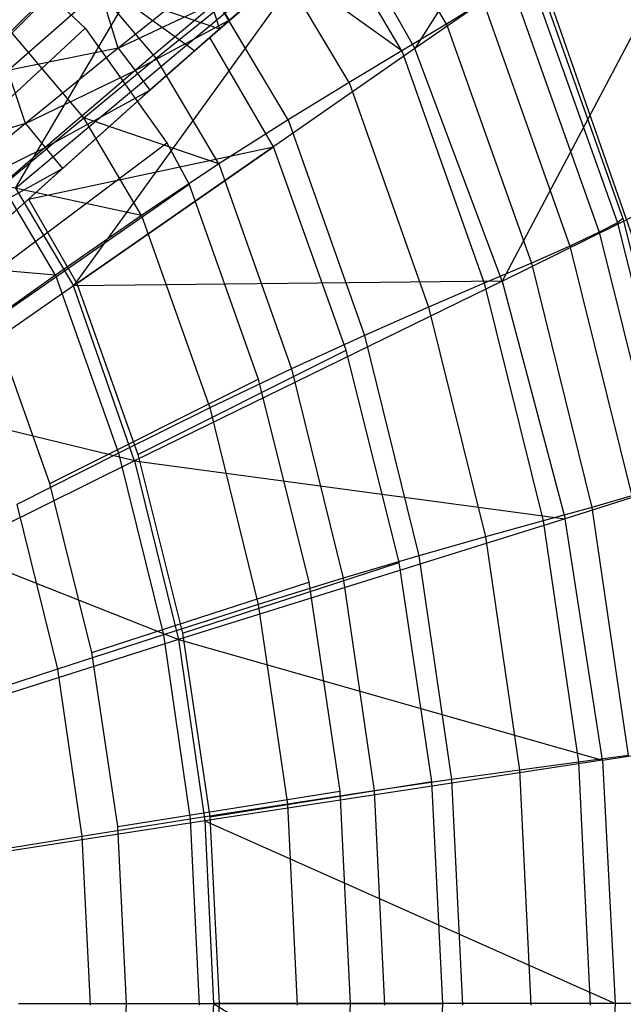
# Model space of a CAD drawing. Extents: x 4.9 to 22.3, y -20.4 to 0.
# Tile 65 of 95: x 17.8 to 20.4, y -11.7 to -7.4. Entities that reach past the tile are written whole.
import ezdxf

# ---------------------------------------------------------------- set-up
doc = ezdxf.new("R2010")
doc.units = 0
doc.header["$LTSCALE"] = 2.54
doc.layers.get('0').update_dxf_attribs({"color": 13, "linetype": 'CONTINUOUS'})

# ---------------------------------------------------------------- blocks, each defined once
blk = doc.blocks.new('AMELIA-10495_B_STL')
at = {"color": 0}
for p, q in [((20.5522, -5.8862, 14.5206), (19.501, -7.551, 15.5237)), ((20.5522, -5.8862, 14.5206), (19.501, -7.551, 15.5237)), ((17.4601, -7.7823, 16.5022), (18.7595, -6.4828, 15.5237)), ((17.4601, -7.7823, 16.5022), (18.7595, -6.4828, 15.5237)), ((17.7752, -8.1544, 16.5022), (18.7595, -6.4828, 15.5237)), ((17.7752, -8.1544, 16.5022), (18.7595, -6.4828, 15.5237)), ((20.9361, -6.5534, 14.5221), (19.501, -7.551, 15.5237)), ((20.9361, -6.5534, 14.5221), (19.501, -7.551, 15.5237)), ((20.9361, -6.5534, 14.5221), (19.8785, -8.5556, 15.5249)), ((20.9361, -6.5534, 14.5221), (19.8785, -8.5556, 15.5249)), ((19.6379, -7.4456, 9.5537), (19.2977, -6.87, 9.5537)), ((19.6379, -7.4456, 9.5537), (19.2977, -6.87, 9.5537)), ((17.7752, -8.1544, 16.5022), (19.1763, -6.9813, 15.5237)), ((17.7752, -8.1544, 16.5022), (19.1763, -6.9813, 15.5237)), ((19.1763, -6.9813, 15.5237), (18.026, -8.5763, 16.5022)), ((19.1763, -6.9813, 15.5237), (18.026, -8.5763, 16.5022)), ((19.4446, -7.561, 8.7821), (19.1183, -7.01, 8.7821)), ((19.4446, -7.561, 8.7821), (19.1183, -7.01, 8.7821)), ((19.1763, -6.9813, 15.5237), (19.501, -7.551, 15.5237)), ((19.1763, -6.9813, 15.5237), (19.501, -7.551, 15.5237)), ((17.6259, -7.0395, 6.2301), (18.0766, -7.462, 6.2301)), ((17.6259, -7.0395, 6.2301), (18.0766, -7.462, 6.2301)), ((18.6574, -7.467, 6.4645), (18.5358, -7.0915, 6.9374)), ((18.6574, -7.467, 6.4645), (18.5358, -7.0915, 6.9374)), ((18.0416, -7.1904, 6.5506), (17.7546, -7.4775, 5.8504)), ((18.0416, -7.1904, 6.5506), (17.7546, -7.4775, 5.8504)), ((18.3826, -7.5929, 6.5506), (18.0416, -7.1904, 6.5506)), ((18.3826, -7.5929, 6.5506), (18.0416, -7.1904, 6.5506)), ((18.6982, -7.4275, 6.2654), (19.0057, -7.1597, 7.0254)), ((18.6982, -7.4275, 6.2654), (19.0057, -7.1597, 7.0254)), ((19.2163, -7.6973, 8.0212), (18.9063, -7.1755, 8.0212)), ((19.4446, -7.561, 8.7821), (18.9063, -7.1755, 8.0212)), ((19.4446, -7.561, 8.7821), (18.9063, -7.1755, 8.0212)), ((19.2163, -7.6973, 8.0212), (18.9063, -7.1755, 8.0212)), ((20.0115, -7.1911, 12.7301), (20.3999, -8.2858, 12.7301)), ((20.0115, -7.1911, 12.7301), (20.3999, -8.2858, 12.7301)), ((20.0115, -7.1911, 12.7301), (20.3999, -8.2858, 12.7301)), ((20.0292, -7.1838, 12.7301), (20.4531, -8.3994, 12.7301)), ((20.0292, -7.1838, 12.7301), (20.4531, -8.3994, 12.7301)), ((18.9579, -7.206, 7.1941), (18.6574, -7.467, 6.4645)), ((18.9579, -7.206, 7.1941), (18.6574, -7.467, 6.4645)), ((18.6982, -7.4275, 6.2654), (18.9579, -7.206, 7.1941)), ((18.6982, -7.4275, 6.2654), (18.9579, -7.206, 7.1941)), ((19.9892, -7.2149, 11.9154), (20.3758, -8.3038, 11.9154)), ((19.9892, -7.2149, 11.9154), (20.3758, -8.3038, 11.9154)), ((18.5847, -7.2576, 6.1921), (18.2181, -7.5492, 5.4541)), ((18.5847, -7.2576, 6.1921), (18.2181, -7.5492, 5.4541)), ((19.9152, -7.269, 11.1175), (20.2972, -8.3447, 11.1175)), ((19.9152, -7.269, 11.1175), (20.2972, -8.3447, 11.1175)), ((17.7412, -7.6455, 4.7594), (18.1402, -7.2962, 5.467)), ((17.7412, -7.6455, 4.7594), (18.1402, -7.2962, 5.467)), ((18.2181, -7.5492, 5.4541), (18.1402, -7.2962, 5.467)), ((18.2181, -7.5492, 5.4541), (18.1402, -7.2962, 5.467)), ((18.2072, -7.3126, 6.2301), (18.5502, -7.5611, 6.2301)), ((18.6574, -7.467, 6.4645), (18.2072, -7.3126, 6.2301)), ((18.6574, -7.467, 6.4645), (18.2072, -7.3126, 6.2301)), ((18.2072, -7.3126, 6.2301), (18.5502, -7.5611, 6.2301)), ((18.2181, -7.5492, 5.4541), (18.6463, -7.3474, 6.2105)), ((18.2181, -7.5492, 5.4541), (18.6463, -7.3474, 6.2105)), ((18.6463, -7.3474, 6.2105), (18.2921, -7.6455, 5.4741)), ((18.6463, -7.3474, 6.2105), (18.2921, -7.6455, 5.4741)), ((18.6463, -7.3474, 6.2105), (18.6982, -7.4275, 6.2654)), ((18.6463, -7.3474, 6.2105), (18.6982, -7.4275, 6.2654)), ((19.796, -7.3477, 10.3318), (19.6379, -7.4456, 9.5537)), ((19.796, -7.3477, 10.3318), (19.6379, -7.4456, 9.5537)), ((19.796, -7.3477, 10.3318), (20.171, -8.4043, 10.3318)), ((19.796, -7.3477, 10.3318), (20.171, -8.4043, 10.3318)), ((18.3826, -7.5929, 6.5506), (18.6612, -7.3689, 7.2758)), ((18.3826, -7.5929, 6.5506), (18.6612, -7.3689, 7.2758)), ((18.9529, -7.8587, 7.2758), (18.6612, -7.3689, 7.2758)), ((18.9529, -7.8587, 7.2758), (18.6612, -7.3689, 7.2758)), ((18.2921, -7.6455, 5.4741), (18.6982, -7.4275, 6.2654)), ((18.2921, -7.6455, 5.4741), (18.6982, -7.4275, 6.2654)), ((18.3551, -7.7309, 5.5351), (18.6982, -7.4275, 6.2654)), ((18.3551, -7.7309, 5.5351), (18.6982, -7.4275, 6.2654)), ((18.6982, -7.4275, 6.2654), (18.6147, -7.5027, 6.2301)), ((18.6982, -7.4275, 6.2654), (18.6147, -7.5027, 6.2301)), ((18.6982, -7.4275, 6.2654), (18.6574, -7.467, 6.4645)), ((18.6982, -7.4275, 6.2654), (18.6574, -7.467, 6.4645)), ((19.6379, -7.4456, 9.5537), (19.4446, -7.561, 8.7821)), ((19.6379, -7.4456, 9.5537), (19.4446, -7.561, 8.7821)), ((19.6379, -7.4456, 9.5537), (20.0041, -8.4783, 9.5537)), ((19.6379, -7.4456, 9.5537), (20.0041, -8.4783, 9.5537)), ((17.3078, -8.1767, 4.7301), (18.0766, -7.462, 6.2301)), ((17.3078, -8.1767, 4.7301), (18.0766, -7.462, 6.2301)), ((18.0697, -7.8499, 5.8504), (17.7546, -7.4775, 5.8504)), ((18.0697, -7.8499, 5.8504), (17.7546, -7.4775, 5.8504)), ((18.0766, -7.462, 6.2301), (18.4295, -7.958, 6.2301)), ((18.0766, -7.462, 6.2301), (18.4295, -7.958, 6.2301)), ((18.6574, -7.467, 6.4645), (18.5502, -7.5611, 6.2301)), ((18.6574, -7.467, 6.4645), (18.5502, -7.5611, 6.2301)), ((18.6147, -7.5027, 6.2301), (18.3551, -7.7309, 5.5351)), ((18.6147, -7.5027, 6.2301), (18.3551, -7.7309, 5.5351)), ((18.6147, -7.5027, 6.2301), (18.4148, -7.6797, 5.8486)), ((18.6147, -7.5027, 6.2301), (18.4148, -7.6797, 5.8486)), ((18.5502, -7.5611, 6.2301), (18.6147, -7.5027, 6.2301)), ((18.5502, -7.5611, 6.2301), (18.6147, -7.5027, 6.2301)), ((18.8904, -7.9754, 6.2301), (18.6147, -7.5027, 6.2301)), ((18.8904, -7.9754, 6.2301), (18.6147, -7.5027, 6.2301)), ((18.2181, -7.5492, 5.4541), (17.7412, -7.6455, 4.7594)), ((18.2181, -7.5492, 5.4541), (17.7412, -7.6455, 4.7594)), ((18.2181, -7.5492, 5.4541), (17.8177, -7.8746, 4.7482)), ((18.2181, -7.5492, 5.4541), (17.8177, -7.8746, 4.7482)), ((19.501, -7.551, 15.5237), (18.026, -8.5763, 16.5022)), ((19.501, -7.551, 15.5237), (18.026, -8.5763, 16.5022)), ((18.2181, -7.5492, 5.4541), (18.2921, -7.6455, 5.4741)), ((18.2181, -7.5492, 5.4541), (18.2921, -7.6455, 5.4741)), ((19.4446, -7.561, 8.7821), (19.2163, -7.6973, 8.0212)), ((19.4446, -7.561, 8.7821), (19.2163, -7.6973, 8.0212)), ((19.4446, -7.561, 8.7821), (19.8005, -8.5655, 8.7821)), ((19.4446, -7.561, 8.7821), (19.8005, -8.5655, 8.7821)), ((19.8785, -8.5556, 15.5249), (19.501, -7.551, 15.5237)), ((19.8785, -8.5556, 15.5249), (19.501, -7.551, 15.5237)), ((18.0697, -7.8499, 5.8504), (18.3826, -7.5929, 6.5506)), ((18.0697, -7.8499, 5.8504), (18.3826, -7.5929, 6.5506)), ((18.6542, -8.0491, 6.5506), (18.3826, -7.5929, 6.5506)), ((18.6542, -8.0491, 6.5506), (18.3826, -7.5929, 6.5506)), ((17.8177, -7.8746, 4.7482), (17.7412, -7.6455, 4.7594)), ((17.8177, -7.8746, 4.7482), (17.7412, -7.6455, 4.7594)), ((17.8177, -7.8746, 4.7482), (18.2921, -7.6455, 5.4741)), ((17.8177, -7.8746, 4.7482), (18.2921, -7.6455, 5.4741)), ((18.2921, -7.6455, 5.4741), (17.9037, -7.9778, 4.7699)), ((18.2921, -7.6455, 5.4741), (17.9037, -7.9778, 4.7699)), ((18.2921, -7.6455, 5.4741), (18.3551, -7.7309, 5.5351)), ((18.2921, -7.6455, 5.4741), (18.3551, -7.7309, 5.5351)), ((18.4148, -7.6797, 5.8486), (18.3243, -7.7601, 5.6756)), ((18.4148, -7.6797, 5.8486), (18.3243, -7.7601, 5.6756)), ((18.4148, -7.6797, 5.8486), (18.3551, -7.7309, 5.5351)), ((18.4148, -7.6797, 5.8486), (18.3551, -7.7309, 5.5351)), ((19.2163, -7.6973, 8.0212), (18.9529, -7.8587, 7.2758)), ((19.2163, -7.6973, 8.0212), (18.9529, -7.8587, 7.2758)), ((19.2163, -7.6973, 8.0212), (19.5601, -8.6686, 8.0212)), ((19.2163, -7.6973, 8.0212), (19.5601, -8.6686, 8.0212)), ((17.8307, -8.2018, 4.7301), (18.3551, -7.7309, 5.5351)), ((17.8307, -8.2018, 4.7301), (18.3551, -7.7309, 5.5351)), ((17.9037, -7.9778, 4.7699), (18.3551, -7.7309, 5.5351)), ((17.9037, -7.9778, 4.7699), (18.3551, -7.7309, 5.5351)), ((17.9775, -8.0688, 4.8373), (18.3551, -7.7309, 5.5351)), ((17.9775, -8.0688, 4.8373), (18.3551, -7.7309, 5.5351)), ((18.3243, -7.7601, 5.6756), (18.3551, -7.7309, 5.5351)), ((18.3243, -7.7601, 5.6756), (18.3551, -7.7309, 5.5351)), ((18.3243, -7.7601, 5.6756), (17.8307, -8.2018, 4.7301)), ((18.3243, -7.7601, 5.6756), (17.8307, -8.2018, 4.7301)), ((17.7192, -8.1431, 5.1825), (18.0697, -7.8499, 5.8504)), ((17.7192, -8.1431, 5.1825), (18.0697, -7.8499, 5.8504)), ((18.6542, -8.0491, 6.5506), (18.0697, -7.8499, 5.8504)), ((18.3202, -8.2726, 5.8504), (18.0697, -7.8499, 5.8504)), ((18.6542, -8.0491, 6.5506), (18.0697, -7.8499, 5.8504)), ((18.3202, -8.2726, 5.8504), (18.0697, -7.8499, 5.8504)), ((18.9529, -7.8587, 7.2758), (18.6542, -8.0491, 6.5506)), ((18.9529, -7.8587, 7.2758), (18.6542, -8.0491, 6.5506)), ((18.9529, -7.8587, 7.2758), (19.2826, -8.7907, 7.2758)), ((18.9529, -7.8587, 7.2758), (19.2826, -8.7907, 7.2758)), ((17.8177, -7.8746, 4.7482), (17.3091, -8.028, 4.0869)), ((17.8177, -7.8746, 4.7482), (17.3091, -8.028, 4.0869)), ((17.8177, -7.8746, 4.7482), (17.3847, -8.2327, 4.077)), ((17.8177, -7.8746, 4.7482), (17.3847, -8.2327, 4.077)), ((17.8177, -7.8746, 4.7482), (17.9037, -7.9778, 4.7699)), ((17.8177, -7.8746, 4.7482), (17.9037, -7.9778, 4.7699)), ((17.5965, -8.5822, 4.7301), (18.4295, -7.958, 6.2301)), ((17.5965, -8.5822, 4.7301), (18.4295, -7.958, 6.2301)), ((18.4295, -7.958, 6.2301), (18.5251, -8.1387, 6.2301)), ((18.4295, -7.958, 6.2301), (18.5251, -8.1387, 6.2301)), ((17.3847, -8.2327, 4.077), (17.9037, -7.9778, 4.7699)), ((17.3847, -8.2327, 4.077), (17.9037, -7.9778, 4.7699)), ((17.9037, -7.9778, 4.7699), (17.4823, -8.343, 4.1007)), ((17.9037, -7.9778, 4.7699), (17.4823, -8.343, 4.1007)), ((17.8307, -8.2018, 4.7301), (18.8904, -7.9754, 6.2301)), ((17.8307, -8.2018, 4.7301), (18.8904, -7.9754, 6.2301)), ((17.9037, -7.9778, 4.7699), (17.9775, -8.0688, 4.8373)), ((17.9037, -7.9778, 4.7699), (17.9775, -8.0688, 4.8373)), ((18.0401, -8.5666, 4.7301), (18.8904, -7.9754, 6.2301)), ((18.0401, -8.5666, 4.7301), (18.8904, -7.9754, 6.2301)), ((19.2035, -8.8546, 6.2301), (18.8904, -7.9754, 6.2301)), ((19.2035, -8.8546, 6.2301), (18.8904, -7.9754, 6.2301)), ((17.4823, -8.343, 4.1007), (17.9775, -8.0688, 4.8373)), ((17.4823, -8.343, 4.1007), (17.9775, -8.0688, 4.8373)), ((17.5665, -8.44, 4.1745), (17.9775, -8.0688, 4.8373)), ((17.5665, -8.44, 4.1745), (17.9775, -8.0688, 4.8373)), ((17.8307, -8.2018, 4.7301), (17.9775, -8.0688, 4.8373)), ((17.8307, -8.2018, 4.7301), (17.9775, -8.0688, 4.8373)), ((18.6542, -8.0491, 6.5506), (18.3202, -8.2726, 5.8504)), ((18.6542, -8.0491, 6.5506), (18.3202, -8.2726, 5.8504)), ((18.6542, -8.0491, 6.5506), (18.9674, -8.9349, 6.5506)), ((18.6542, -8.0491, 6.5506), (18.9674, -8.9349, 6.5506)), ((18.5251, -8.1387, 6.2301), (17.6748, -8.7299, 4.7301)), ((18.5251, -8.1387, 6.2301), (17.6748, -8.7299, 4.7301)), ((18.3202, -8.2726, 5.8504), (17.7192, -8.1431, 5.1825)), ((17.9483, -8.531, 5.1825), (17.7192, -8.1431, 5.1825)), ((18.3202, -8.2726, 5.8504), (17.7192, -8.1431, 5.1825)), ((17.9483, -8.531, 5.1825), (17.7192, -8.1431, 5.1825)), ((17.7752, -8.1544, 16.5022), (18.026, -8.5763, 16.5022)), ((17.7752, -8.1544, 16.5022), (18.026, -8.5763, 16.5022)), ((18.5251, -8.1387, 6.2301), (18.8234, -8.9794, 6.2301)), ((18.5251, -8.1387, 6.2301), (18.8234, -8.9794, 6.2301)), ((19.8785, -8.5556, 15.5249), (20.6659, -8.1665, 15.0183)), ((19.8785, -8.5556, 15.5249), (20.6659, -8.1665, 15.0183)), ((17.8307, -8.2018, 4.7301), (17.7209, -8.3017, 4.7301)), ((17.8307, -8.2018, 4.7301), (17.7209, -8.3017, 4.7301)), ((17.8307, -8.2018, 4.7301), (18.0401, -8.5666, 4.7301)), ((17.8307, -8.2018, 4.7301), (18.0401, -8.5666, 4.7301)), ((18.3202, -8.2726, 5.8504), (17.9483, -8.531, 5.1825)), ((18.3202, -8.2726, 5.8504), (17.9483, -8.531, 5.1825)), ((18.3202, -8.2726, 5.8504), (18.6141, -9.1041, 5.8504)), ((18.3202, -8.2726, 5.8504), (18.6141, -9.1041, 5.8504)), ((20.3999, -8.2858, 12.7301), (20.3758, -8.3038, 11.9154)), ((20.3999, -8.2858, 12.7301), (20.3758, -8.3038, 11.9154)), ((20.3999, -8.2858, 12.7301), (20.6773, -9.4052, 12.7301)), ((20.3999, -8.2858, 12.7301), (20.6773, -9.4052, 12.7301)), ((20.3999, -8.2858, 12.7301), (20.6773, -9.4052, 12.7301)), ((20.3758, -8.3038, 11.9154), (20.2972, -8.3447, 11.1175)), ((20.3758, -8.3038, 11.9154), (20.2972, -8.3447, 11.1175)), ((20.3758, -8.3038, 11.9154), (20.652, -9.4173, 11.9154)), ((20.3758, -8.3038, 11.9154), (20.652, -9.4173, 11.9154)), ((20.2972, -8.3447, 11.1175), (20.171, -8.4043, 10.3318)), ((20.2972, -8.3447, 11.1175), (20.171, -8.4043, 10.3318)), ((20.2972, -8.3447, 11.1175), (20.5701, -9.4447, 11.1175)), ((20.2972, -8.3447, 11.1175), (20.5701, -9.4447, 11.1175)), ((20.171, -8.4043, 10.3318), (20.0041, -8.4783, 9.5537)), ((20.171, -8.4043, 10.3318), (20.0041, -8.4783, 9.5537)), ((20.171, -8.4043, 10.3318), (20.4389, -9.4846, 10.3318)), ((20.171, -8.4043, 10.3318), (20.4389, -9.4846, 10.3318)), ((17.9483, -8.531, 5.1825), (17.3256, -8.4758, 4.5564)), ((17.9483, -8.531, 5.1825), (17.3256, -8.4758, 4.5564)), ((20.0041, -8.4783, 9.5537), (19.8005, -8.5655, 8.7821)), ((20.0041, -8.4783, 9.5537), (19.8005, -8.5655, 8.7821)), ((20.0041, -8.4783, 9.5537), (20.2657, -9.5343, 9.5537)), ((20.0041, -8.4783, 9.5537), (20.2657, -9.5343, 9.5537)), ((17.9483, -8.531, 5.1825), (17.5347, -8.8244, 4.5564)), ((17.9483, -8.531, 5.1825), (17.5347, -8.8244, 4.5564)), ((17.9483, -8.531, 5.1825), (18.22, -9.2997, 5.1825)), ((17.9483, -8.531, 5.1825), (18.22, -9.2997, 5.1825)), ((18.026, -8.5763, 16.5022), (17.2885, -9.0891, 16.9698)), ((18.026, -8.5763, 16.5022), (17.2885, -9.0891, 16.9698)), ((19.8785, -8.5556, 15.5249), (18.026, -8.5763, 16.5022)), ((19.8785, -8.5556, 15.5249), (18.026, -8.5763, 16.5022)), ((18.2898, -9.3327, 16.503), (18.026, -8.5763, 16.5022)), ((18.2898, -9.3327, 16.503), (18.026, -8.5763, 16.5022)), ((18.0401, -8.5666, 4.7301), (18.3031, -9.3054, 4.7301)), ((18.0401, -8.5666, 4.7301), (18.3031, -9.3054, 4.7301)), ((19.8785, -8.5556, 15.5249), (18.2898, -9.3327, 16.503)), ((19.8785, -8.5556, 15.5249), (18.2898, -9.3327, 16.503)), ((19.8005, -8.5655, 8.7821), (19.5601, -8.6686, 8.0212)), ((19.8005, -8.5655, 8.7821), (19.5601, -8.6686, 8.0212)), ((19.8005, -8.5655, 8.7821), (20.0548, -9.5928, 8.7821)), ((19.8005, -8.5655, 8.7821), (20.0548, -9.5928, 8.7821)), ((19.8785, -8.5556, 15.5249), (20.1496, -9.5829, 15.5249)), ((19.8785, -8.5556, 15.5249), (20.1496, -9.5829, 15.5249)), ((19.5601, -8.6686, 8.0212), (19.2826, -8.7907, 7.2758)), ((19.5601, -8.6686, 8.0212), (19.2826, -8.7907, 7.2758)), ((19.5601, -8.6686, 8.0212), (19.8058, -9.6619, 8.0212)), ((19.5601, -8.6686, 8.0212), (19.8058, -9.6619, 8.0212)), ((17.923, -9.4303, 4.7301), (17.6748, -8.7299, 4.7301)), ((17.923, -9.4303, 4.7301), (17.6748, -8.7299, 4.7301)), ((19.2826, -8.7907, 7.2758), (18.9674, -8.9349, 6.5506)), ((19.2826, -8.7907, 7.2758), (18.9674, -8.9349, 6.5506)), ((19.2826, -8.7907, 7.2758), (19.5181, -9.7438, 7.2758)), ((19.2826, -8.7907, 7.2758), (19.5181, -9.7438, 7.2758)), ((18.3031, -9.3054, 4.7301), (19.2035, -8.8546, 6.2301)), ((18.3031, -9.3054, 4.7301), (19.2035, -8.8546, 6.2301)), ((19.4336, -9.7729, 6.2301), (19.2035, -8.8546, 6.2301)), ((19.4336, -9.7729, 6.2301), (19.2035, -8.8546, 6.2301)), ((18.9674, -8.9349, 6.5506), (18.6141, -9.1041, 5.8504)), ((18.9674, -8.9349, 6.5506), (18.6141, -9.1041, 5.8504)), ((18.9674, -8.9349, 6.5506), (19.1911, -9.8406, 6.5506)), ((18.9674, -8.9349, 6.5506), (19.1911, -9.8406, 6.5506)), ((17.923, -9.4303, 4.7301), (18.8234, -8.9794, 6.2301)), ((17.923, -9.4303, 4.7301), (18.8234, -8.9794, 6.2301)), ((18.8234, -8.9794, 6.2301), (19.0426, -9.8573, 6.2301)), ((18.8234, -8.9794, 6.2301), (19.0426, -9.8573, 6.2301)), ((18.2898, -9.3327, 16.503), (17.2885, -9.0891, 16.9698)), ((18.2898, -9.3327, 16.503), (17.2885, -9.0891, 16.9698)), ((18.6141, -9.1041, 5.8504), (18.22, -9.2997, 5.1825)), ((18.6141, -9.1041, 5.8504), (18.22, -9.2997, 5.1825)), ((18.6141, -9.1041, 5.8504), (18.824, -9.9542, 5.8504)), ((18.6141, -9.1041, 5.8504), (18.824, -9.9542, 5.8504)), ((18.22, -9.2997, 5.1825), (17.7807, -9.5212, 4.5564)), ((18.22, -9.2997, 5.1825), (17.7807, -9.5212, 4.5564)), ((18.22, -9.2997, 5.1825), (18.414, -10.0854, 5.1825)), ((18.22, -9.2997, 5.1825), (18.414, -10.0854, 5.1825)), ((18.3031, -9.3054, 4.7301), (18.4966, -10.0771, 4.7301)), ((18.3031, -9.3054, 4.7301), (18.4966, -10.0771, 4.7301)), ((18.2898, -9.3327, 16.503), (17.5062, -9.7205, 16.9704)), ((18.2898, -9.3327, 16.503), (17.5062, -9.7205, 16.9704)), ((18.2898, -9.3327, 16.503), (20.1496, -9.5829, 15.5249)), ((18.2898, -9.3327, 16.503), (20.1496, -9.5829, 15.5249)), ((18.2898, -9.3327, 16.503), (18.479, -10.105, 16.503)), ((18.2898, -9.3327, 16.503), (18.479, -10.105, 16.503)), ((20.9712, -9.3218, 15.0183), (20.1496, -9.5829, 15.5249)), ((20.9712, -9.3218, 15.0183), (20.1496, -9.5829, 15.5249)), ((18.1055, -10.1614, 4.7301), (17.923, -9.4303, 4.7301)), ((18.1055, -10.1614, 4.7301), (17.923, -9.4303, 4.7301)), ((20.4389, -9.4846, 10.3318), (20.2657, -9.5343, 9.5537)), ((20.4389, -9.4846, 10.3318), (20.2657, -9.5343, 9.5537)), ((17.7807, -9.5212, 4.5564), (17.9565, -10.2337, 4.5564)), ((17.7807, -9.5212, 4.5564), (17.9565, -10.2337, 4.5564)), ((20.2657, -9.5343, 9.5537), (20.0548, -9.5928, 8.7821)), ((20.2657, -9.5343, 9.5537), (20.0548, -9.5928, 8.7821)), ((20.2657, -9.5343, 9.5537), (20.4227, -10.6058, 9.5537)), ((20.2657, -9.5343, 9.5537), (20.4227, -10.6058, 9.5537)), ((20.1496, -9.5829, 15.5249), (18.479, -10.105, 16.503)), ((20.1496, -9.5829, 15.5249), (18.479, -10.105, 16.503)), ((20.0548, -9.5928, 8.7821), (19.8058, -9.6619, 8.0212)), ((20.0548, -9.5928, 8.7821), (19.8058, -9.6619, 8.0212)), ((20.0548, -9.5928, 8.7821), (20.2073, -10.6351, 8.7821)), ((20.0548, -9.5928, 8.7821), (20.2073, -10.6351, 8.7821)), ((20.3122, -10.6263, 15.5249), (20.1496, -9.5829, 15.5249)), ((20.3122, -10.6263, 15.5249), (20.1496, -9.5829, 15.5249)), ((19.8058, -9.6619, 8.0212), (19.5181, -9.7438, 7.2758)), ((19.8058, -9.6619, 8.0212), (19.5181, -9.7438, 7.2758)), ((19.8058, -9.6619, 8.0212), (19.9531, -10.6698, 8.0212)), ((19.8058, -9.6619, 8.0212), (19.9531, -10.6698, 8.0212)), ((17.5062, -9.7205, 16.9704), (18.479, -10.105, 16.503)), ((17.5062, -9.7205, 16.9704), (18.479, -10.105, 16.503)), ((19.5181, -9.7438, 7.2758), (19.1911, -9.8406, 6.5506)), ((19.5181, -9.7438, 7.2758), (19.1911, -9.8406, 6.5506)), ((19.5181, -9.7438, 7.2758), (19.6594, -10.7109, 7.2758)), ((19.5181, -9.7438, 7.2758), (19.6594, -10.7109, 7.2758)), ((18.4966, -10.0771, 4.7301), (19.4336, -9.7729, 6.2301)), ((18.4966, -10.0771, 4.7301), (19.4336, -9.7729, 6.2301)), ((19.5744, -10.7184, 6.2301), (19.4336, -9.7729, 6.2301)), ((19.5744, -10.7184, 6.2301), (19.4336, -9.7729, 6.2301)), ((18.1055, -10.1614, 4.7301), (19.0426, -9.8573, 6.2301)), ((18.1055, -10.1614, 4.7301), (19.0426, -9.8573, 6.2301)), ((19.1911, -9.8406, 6.5506), (18.824, -9.9542, 5.8504)), ((19.1911, -9.8406, 6.5506), (18.824, -9.9542, 5.8504)), ((19.0426, -9.8573, 6.2301), (19.1766, -10.7609, 6.2301)), ((19.0426, -9.8573, 6.2301), (19.1766, -10.7609, 6.2301)), ((19.1911, -9.8406, 6.5506), (19.3253, -10.7595, 6.5506)), ((19.1911, -9.8406, 6.5506), (19.3253, -10.7595, 6.5506)), ((18.824, -9.9542, 5.8504), (18.414, -10.0854, 5.1825)), ((18.824, -9.9542, 5.8504), (18.414, -10.0854, 5.1825)), ((18.824, -9.9542, 5.8504), (18.95, -10.8165, 5.8504)), ((18.824, -9.9542, 5.8504), (18.95, -10.8165, 5.8504)), ((18.414, -10.0854, 5.1825), (17.9565, -10.2337, 4.5564)), ((18.414, -10.0854, 5.1825), (17.9565, -10.2337, 4.5564)), ((18.414, -10.0854, 5.1825), (18.5305, -10.8824, 5.1825)), ((18.414, -10.0854, 5.1825), (18.5305, -10.8824, 5.1825)), ((18.4966, -10.0771, 4.7301), (18.6148, -10.8716, 4.7301)), ((18.4966, -10.0771, 4.7301), (18.6148, -10.8716, 4.7301)), ((18.479, -10.105, 16.503), (17.6623, -10.3652, 16.9704)), ((18.479, -10.105, 16.503), (17.6623, -10.3652, 16.9704)), ((18.479, -10.105, 16.503), (20.3122, -10.6263, 15.5249)), ((18.479, -10.105, 16.503), (20.3122, -10.6263, 15.5249)), ((18.479, -10.105, 16.503), (18.5926, -10.8886, 16.503)), ((18.479, -10.105, 16.503), (18.5926, -10.8886, 16.503)), ((18.217, -10.9141, 4.7301), (18.1055, -10.1614, 4.7301)), ((18.217, -10.9141, 4.7301), (18.1055, -10.1614, 4.7301)), ((17.9565, -10.2337, 4.5564), (17.4532, -10.3978, 3.9754)), ((17.9565, -10.2337, 4.5564), (17.4532, -10.3978, 3.9754)), ((17.9565, -10.2337, 4.5564), (18.0619, -10.9568, 4.5564)), ((17.9565, -10.2337, 4.5564), (18.0619, -10.9568, 4.5564)), ((20.3122, -10.6263, 15.5249), (21.1544, -10.4953, 15.0183)), ((20.3122, -10.6263, 15.5249), (21.1544, -10.4953, 15.0183)), ((20.3122, -10.6263, 15.5249), (18.5926, -10.8886, 16.503)), ((20.3122, -10.6263, 15.5249), (18.5926, -10.8886, 16.503)), ((20.2073, -10.6351, 8.7821), (19.9531, -10.6698, 8.0212)), ((20.2073, -10.6351, 8.7821), (19.9531, -10.6698, 8.0212)), ((20.4227, -10.6058, 9.5537), (20.2073, -10.6351, 8.7821)), ((20.4227, -10.6058, 9.5537), (20.2073, -10.6351, 8.7821)), ((20.2073, -10.6351, 8.7821), (20.2582, -11.6851, 8.7821)), ((20.2073, -10.6351, 8.7821), (20.2582, -11.6851, 8.7821)), ((20.3122, -10.6263, 15.5249), (20.3664, -11.6778, 15.5249)), ((20.3122, -10.6263, 15.5249), (20.3664, -11.6778, 15.5249)), ((19.9531, -10.6698, 8.0212), (19.6594, -10.7109, 7.2758)), ((19.9531, -10.6698, 8.0212), (19.6594, -10.7109, 7.2758)), ((19.9531, -10.6698, 8.0212), (20.0022, -11.6851, 8.0212)), ((19.9531, -10.6698, 8.0212), (20.0022, -11.6851, 8.0212)), ((18.6148, -10.8716, 4.7301), (19.5744, -10.7184, 6.2301)), ((18.6148, -10.8716, 4.7301), (19.5744, -10.7184, 6.2301)), ((19.6594, -10.7109, 7.2758), (19.3253, -10.7595, 6.5506)), ((19.6594, -10.7109, 7.2758), (19.3253, -10.7595, 6.5506)), ((19.6218, -11.6778, 6.2301), (19.5744, -10.7184, 6.2301)), ((19.6218, -11.6778, 6.2301), (19.5744, -10.7184, 6.2301)), ((19.6594, -10.7109, 7.2758), (19.7065, -11.6851, 7.2758)), ((19.6594, -10.7109, 7.2758), (19.7065, -11.6851, 7.2758)), ((18.217, -10.9141, 4.7301), (19.1766, -10.7609, 6.2301)), ((18.217, -10.9141, 4.7301), (19.1766, -10.7609, 6.2301)), ((19.3253, -10.7595, 6.5506), (18.95, -10.8165, 5.8504)), ((19.3253, -10.7595, 6.5506), (18.95, -10.8165, 5.8504)), ((19.1766, -10.7609, 6.2301), (19.2218, -11.6778, 6.2301)), ((19.1766, -10.7609, 6.2301), (19.2218, -11.6778, 6.2301)), ((19.3253, -10.7595, 6.5506), (19.37, -11.6851, 6.5506)), ((19.3253, -10.7595, 6.5506), (19.37, -11.6851, 6.5506)), ((18.95, -10.8165, 5.8504), (18.5305, -10.8824, 5.1825)), ((18.95, -10.8165, 5.8504), (18.5305, -10.8824, 5.1825)), ((18.95, -10.8165, 5.8504), (18.992, -11.6851, 5.8504)), ((18.95, -10.8165, 5.8504), (18.992, -11.6851, 5.8504)), ((18.5926, -10.8886, 16.503), (17.756, -11.0192, 16.9704)), ((18.5926, -10.8886, 16.503), (17.756, -11.0192, 16.9704)), ((18.5305, -10.8824, 5.1825), (18.0619, -10.9568, 4.5564)), ((18.5305, -10.8824, 5.1825), (18.0619, -10.9568, 4.5564)), ((18.5305, -10.8824, 5.1825), (18.5693, -11.6851, 5.1825)), ((18.5305, -10.8824, 5.1825), (18.5693, -11.6851, 5.1825)), ((18.5926, -10.8886, 16.503), (18.6304, -11.6778, 16.503)), ((18.5926, -10.8886, 16.503), (20.3664, -11.6778, 15.5249)), ((18.5926, -10.8886, 16.503), (20.3664, -11.6778, 15.5249)), ((18.5926, -10.8886, 16.503), (18.6304, -11.6778, 16.503)), ((18.6148, -10.8716, 4.7301), (18.6547, -11.6778, 4.7301)), ((18.6148, -10.8716, 4.7301), (18.6547, -11.6778, 4.7301)), ((18.2547, -11.6778, 4.7301), (18.217, -10.9141, 4.7301)), ((18.2547, -11.6778, 4.7301), (18.217, -10.9141, 4.7301)), ((18.0619, -10.9568, 4.5564), (17.5466, -11.039, 3.9754)), ((18.0619, -10.9568, 4.5564), (17.5466, -11.039, 3.9754)), ((18.0619, -10.9568, 4.5564), (18.0971, -11.6851, 4.5564)), ((18.0619, -10.9568, 4.5564), (18.0971, -11.6851, 4.5564)), ((17.7873, -11.6778, 16.9704), (18.6304, -11.6778, 16.503)), ((17.7873, -11.6778, 16.9704), (18.6304, -11.6778, 16.503)), ((18.217, -12.4414, 4.7301), (18.2547, -11.6778, 4.7301)), ((18.217, -12.4414, 4.7301), (18.2547, -11.6778, 4.7301)), ((18.2547, -11.6778, 4.7301), (19.2218, -11.6778, 6.2301)), ((18.2547, -11.6778, 4.7301), (19.2218, -11.6778, 6.2301)), ((18.6304, -11.6778, 16.503), (18.5926, -12.4669, 16.503)), ((18.6304, -11.6778, 16.503), (18.5926, -12.4669, 16.503)), ((18.6547, -11.6778, 4.7301), (18.6148, -12.4839, 4.7301)), ((18.6547, -11.6778, 4.7301), (18.6148, -12.4839, 4.7301)), ((20.3664, -11.6778, 15.5249), (18.6304, -11.6778, 16.503)), ((18.6304, -11.6778, 16.503), (20.3122, -12.7292, 15.5249)), ((20.3664, -11.6778, 15.5249), (18.6304, -11.6778, 16.503)), ((18.6304, -11.6778, 16.503), (20.3122, -12.7292, 15.5249)), ((18.6547, -11.6778, 4.7301), (19.6218, -11.6778, 6.2301)), ((18.6547, -11.6778, 4.7301), (19.6218, -11.6778, 6.2301)), ((19.2218, -11.6778, 6.2301), (19.1766, -12.5946, 6.2301)), ((19.2218, -11.6778, 6.2301), (19.1766, -12.5946, 6.2301)), ((19.5744, -12.6371, 6.2301), (19.6218, -11.6778, 6.2301)), ((19.5744, -12.6371, 6.2301), (19.6218, -11.6778, 6.2301)), ((20.3664, -11.6778, 15.5249), (20.3122, -12.7292, 15.5249)), ((20.3664, -11.6778, 15.5249), (20.3122, -12.7292, 15.5249)), ((21.2155, -11.6778, 15.0183), (20.3664, -11.6778, 15.5249)), ((21.2155, -11.6778, 15.0183), (20.3664, -11.6778, 15.5249))]:
    blk.add_line(p, q, dxfattribs=at)

msp = doc.modelspace()

# ---------------------------------------------------------------- block references
at = {"color": 0}
msp.add_blockref('AMELIA-10495_B_STL', (0, 0), dxfattribs=at)

doc.saveas('drawing.dxf')
